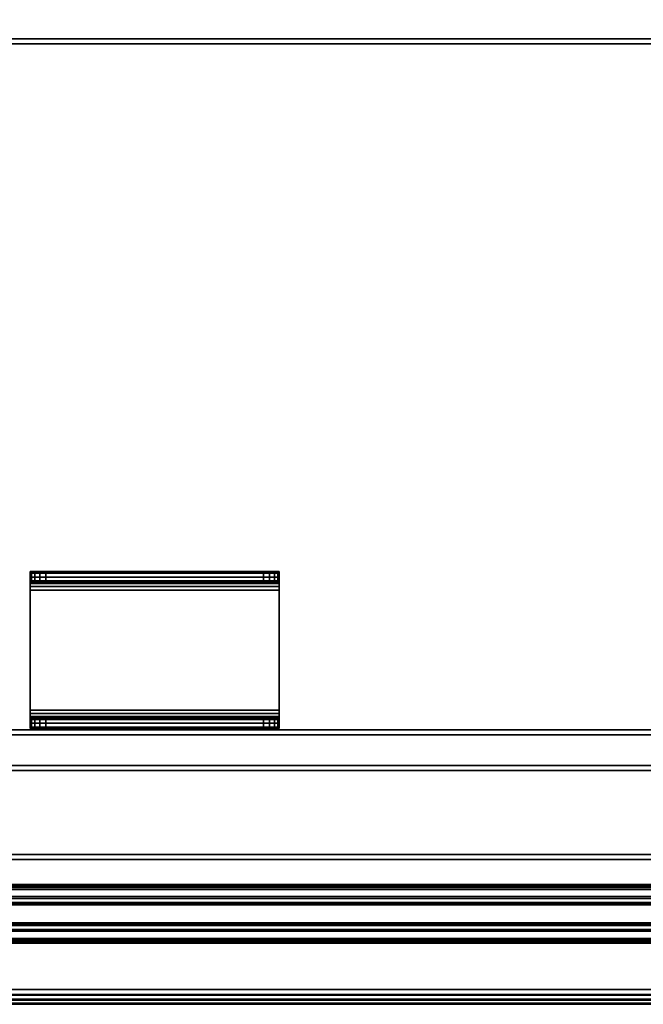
# Model space of a CAD drawing. Header units: inches. Extents: x -28 to 347, y 450 to 546.
# Tile 8 of 30: x 242.3 to 247.31, y 521.97 to 529.89. Entities that reach past the tile are written whole.
import ezdxf
from ezdxf.enums import TextEntityAlignment as Align

# ---------------------------------------------------------------- set-up
doc = ezdxf.new("R2010")
doc.units = ezdxf.units.IN
doc.header["$MEASUREMENT"] = 0
for name, color, linetype in [('A-FURN-3-BE_HOLD-CRED-BOTTOM-WOOD-HORIZONTAL', 33, 'Continuous'), ('A-FURN-3-BE_HOLD-CRED-BOTTOM-WOOD-TRIM-HORIZONTAL', 37, 'Continuous'), ('A-FURN-3-BE_HOLD-CRED-DOOR-HARDWARE', 8, 'Continuous'), ('A-FURN-3-BE_HOLD-CRED-DOOR-SLIDE', 253, 'Continuous'), ('A-FURN-3-BE_HOLD-CRED-DOOR-WOOD-TRIM-HORIZONTAL', 37, 'Continuous'), ('A-FURN-3-BE_HOLD-CRED-DOOR-WOOD-TRIM-VERTICAL', 37, 'Continuous'), ('A-FURN-3-BE_HOLD-CRED-DOOR-WOOD-VERTICAL', 33, 'Continuous'), ('A-FURN-3-BE_HOLD-CRED-TOP-FALSE', 251, 'Continuous'), ('A-FURN-3-BE_HOLD-STOR-BOTTOM-WOOD-HORIZONTAL', 33, 'Continuous'), ('A-FURN-3-BE_HOLD-STOR-BOTTOM-WOOD-TRIM-HORIZONTAL', 37, 'Continuous'), ('A-FURN-3-BE_HOLD-STOR-TOP-WOOD-HORIZONTAL', 33, 'Continuous'), ('A-FURN-3-BE_HOLD-STOR-TOP-WOOD-TRIM-HORIZONTAL', 37, 'Continuous'), ('A-FURN-HAWORTH-ATT', 7, 'Continuous')]:
    doc.layers.add(name, color=color, linetype=linetype)

# ---------------------------------------------------------------- blocks, each defined once
blk = doc.blocks.new('BN28-1636-TNNRNNN-3D-3')
at = {"layer": 'A-FURN-3-BE_HOLD-STOR-BOTTOM-WOOD-HORIZONTAL'}
for points, invisible_edges in [([(0.8156, -0.9834, 29.055), (35.145, -0.9834, 29.055), (35.145, -15.92, 29.055), (0.8156, -15.92, 29.055)], 1), ([(35.145, -15.92, 29.805), (35.145, -0.9834, 29.805), (0.8156, -0.9834, 29.805), (0.8156, -15.92, 29.805)], 2)]:
    blk.add_3dface(points, dxfattribs=dict(at, invisible_edges=invisible_edges))
at = {"layer": 'A-FURN-3-BE_HOLD-STOR-BOTTOM-WOOD-TRIM-HORIZONTAL'}
for points in [[(0.8156, -15.96, 29.095), (0.8156, -15.92, 29.055), (35.145, -15.92, 29.055), (35.145, -15.96, 29.095)], [(0.8156, -15.92, 29.805), (0.8156, -15.96, 29.765), (35.145, -15.96, 29.765), (35.145, -15.92, 29.805)], [(35.145, -15.96, 29.095), (35.145, -15.96, 29.765), (0.8156, -15.96, 29.765), (0.8156, -15.96, 29.095)]]:
    blk.add_3dface(points, dxfattribs=at)
at = {"layer": 'A-FURN-3-BE_HOLD-STOR-TOP-WOOD-HORIZONTAL', "invisible_edges": 5}
for points in [[(35.92, -0.04, 56.965), (0.04, -0.04, 56.965), (0.04, -15.92, 56.965), (35.92, -15.92, 56.965)], [(35.92, -15.92, 56.2091), (0.04, -15.92, 56.2091), (0.04, -0.04, 56.2091), (35.92, -0.04, 56.2091)]]:
    blk.add_3dface(points, dxfattribs=at)
at = {"layer": 'A-FURN-3-BE_HOLD-STOR-TOP-WOOD-TRIM-HORIZONTAL'}
for points in [[(0.04, -15.96, 56.2491), (0.04, -15.92, 56.2091), (35.92, -15.92, 56.2091), (35.92, -15.96, 56.2491)], [(0.04, -15.92, 56.965), (0.04, -15.96, 56.925), (35.92, -15.96, 56.925), (35.92, -15.92, 56.965)], [(35.92, -15.96, 56.2491), (35.92, -15.96, 56.925), (0.04, -15.96, 56.925), (0.04, -15.96, 56.2491)]]:
    blk.add_3dface(points, dxfattribs=at)
at = {"layer": 'A-FURN-HAWORTH-ATT', "flags": 1}
for tag, p in [('HAWMC', (0, 0)), ('HAWPN', (0, -0.1667)), ('HAWSN', (0, -0.3333))]:
    blk.add_attdef(tag, text='', height=0.1, dxfattribs=at).set_placement(p, align=Align.TOP_CENTER)
blk = doc.blocks.new('BMBL-24A8-JYJYS-1HG-3D-3')
at = {"layer": 'A-FURN-3-BE_HOLD-STOR-TOP-WOOD-HORIZONTAL'}
for points in [[(0.04, -0.1181, 22.53), (0.04, -23.5619, 22.53), (107.93, -23.5619, 22.53), (107.93, -0.1181, 22.53)], [(107.93, -0.1181, 21.35), (107.93, -23.5619, 21.35), (0.04, -23.5619, 21.35), (0.04, -0.1181, 21.35)]]:
    blk.add_3dface(points, dxfattribs=at)
at = {"layer": 'A-FURN-HAWORTH-ATT', "flags": 1}
for tag, p in [('HAWMC', (0, -0.0001)), ('HAWPN', (0, -0.1667)), ('HAWSN', (0, -0.3334))]:
    blk.add_attdef(tag, text='', height=0.1, dxfattribs=at).set_placement(p, align=Align.TOP_CENTER)
at = {"layer": 'A-FURN-3-BE_HOLD-STOR-TOP-WOOD-TRIM-HORIZONTAL'}
mesh = blk.add_polymesh((4, 10), dxfattribs=at)
for k, corner in enumerate([(0, -23.5619, 22.49), (0, -23.5918, 22.4841), (0, -23.6171, 22.4671), (0, -23.6341, 22.4418), (0, -23.64, 22.4119), (0, -23.64, 21.4681), (0, -23.6341, 21.4382), (0, -23.6171, 21.4129), (0, -23.5918, 21.3959), (0, -23.5619, 21.39), (0.04, -23.5619, 22.53), (0.04, -23.6071, 22.521), (0.04, -23.6454, 22.4954), (0.04, -23.671, 22.4571), (0.04, -23.68, 22.4119), (0.04, -23.68, 21.4681), (0.04, -23.671, 21.4229), (0.04, -23.6454, 21.3846), (0.04, -23.6071, 21.359), (0.04, -23.5619, 21.35), (107.93, -23.5619, 22.53), (107.93, -23.6071, 22.521), (107.93, -23.6454, 22.4954), (107.93, -23.671, 22.4571), (107.93, -23.68, 22.4119), (107.93, -23.68, 21.4681), (107.93, -23.671, 21.4229), (107.93, -23.6454, 21.3846), (107.93, -23.6071, 21.359), (107.93, -23.5619, 21.35), (107.97, -23.5619, 22.49), (107.97, -23.5918, 22.4841), (107.97, -23.6171, 22.4671), (107.97, -23.6341, 22.4418), (107.97, -23.64, 22.4119), (107.97, -23.64, 21.4681), (107.97, -23.6341, 21.4382), (107.97, -23.6171, 21.4129), (107.97, -23.5918, 21.3959), (107.97, -23.5619, 21.39)]):
    mesh.set_mesh_vertex(divmod(k, 10), corner)
blk = doc.blocks.new('BCSL-2436-TTNPGNSNYR-WITH-GLIDES-3D-3')
at = {"layer": 'A-FURN-3-BE_HOLD-CRED-BOTTOM-WOOD-HORIZONTAL', "invisible_edges": 10}
for points in [[(2.2657, -22.8138, 1.3459), (33.6943, -22.8138, 1.3459), (35.92, -0.04, 1.34), (0.04, -0.04, 1.34)], [(35.92, -0.04, 0.59), (35.92, -23.6, 0.59), (0.04, -23.6, 0.59), (0.04, -0.04, 0.59)], [(33.6943, -23.093, 1.3459), (2.2657, -23.093, 1.3459), (0.04, -23.6, 1.34), (35.92, -23.6, 1.34)]]:
    blk.add_3dface(points, dxfattribs=at)
at = {"layer": 'A-FURN-3-BE_HOLD-CRED-BOTTOM-WOOD-TRIM-HORIZONTAL'}
for points in [[(0.04, -23.64, 0.63), (0.04, -23.6, 0.59), (35.92, -23.6, 0.59), (35.92, -23.64, 0.63)], [(0.04, -23.6, 1.34), (0.04, -23.64, 1.3), (35.92, -23.64, 1.3), (35.92, -23.6, 1.34)], [(35.92, -23.64, 0.63), (35.92, -23.64, 1.3), (0.04, -23.64, 1.3), (0.04, -23.64, 0.63)]]:
    blk.add_3dface(points, dxfattribs=at)
at = {"layer": 'A-FURN-3-BE_HOLD-CRED-DOOR-HARDWARE'}
for points, invisible_edges in [([(3.5351, -20.202, 27.3546), (5.5161, -20.202, 27.3546), (5.5256, -20.202, 27.3068), (3.5256, -20.202, 27.3068)], 5), ([(3.5256, -20.202, 26.9562), (3.5256, -20.202, 27.3068), (5.5256, -20.202, 27.3068), (5.5256, -20.202, 26.9562)], 2), ([(3.5256, -20.2824, 26.9276), (3.5256, -20.2767, 26.9562), (3.5256, -20.202, 26.9562), (3.5256, -20.2133, 26.899)], 10), ([(3.5256, -20.202, 27.3068), (3.5256, -20.202, 26.9562), (3.5256, -20.2767, 26.9562), (3.5256, -20.2767, 27.3068)], 2), ([(3.5256, -20.2457, 26.8506), (3.5256, -20.2986, 26.9034), (3.5256, -20.2824, 26.9276), (3.5256, -20.2133, 26.899)], 5), ([(3.5256, -20.2942, 26.8182), (3.5256, -20.3228, 26.8872), (3.5256, -20.2986, 26.9034), (3.5256, -20.2457, 26.8506)], 5), ([(5.5161, -20.202, 27.3546), (3.5351, -20.202, 27.3546), (3.5622, -20.202, 27.3952), (5.489, -20.202, 27.3952)], 5), ([(3.6028, -20.202, 27.4223), (5.4484, -20.202, 27.4223), (5.489, -20.202, 27.3952), (3.5622, -20.202, 27.3952)], 5), ([(5.4484, -20.202, 27.4223), (3.6028, -20.202, 27.4223), (3.6506, -20.202, 27.4318), (5.4006, -20.202, 27.4318)], 1), ([(5.5256, -20.202, 26.9562), (5.5256, -20.2767, 26.9562), (5.5256, -20.2824, 26.9276), (5.5256, -20.2133, 26.899)], 5), ([(5.5256, -20.2767, 26.9562), (5.5256, -20.202, 26.9562), (5.5256, -20.202, 27.3068), (5.5256, -20.2767, 27.3068)], 1), ([(5.5256, -20.2824, 26.9276), (5.5256, -20.2986, 26.9034), (5.5256, -20.2457, 26.8506), (5.5256, -20.2133, 26.899)], 10), ([(5.5256, -20.2986, 26.9034), (5.5256, -20.3228, 26.8872), (5.5256, -20.2942, 26.8182), (5.5256, -20.2457, 26.8506)], 10), ([(5.5256, -20.2767, 27.3068), (5.5161, -20.2767, 27.3546), (3.5351, -20.2767, 27.3546), (3.5256, -20.2767, 27.3068)], 10), ([(5.5256, -20.2767, 26.9562), (5.5256, -20.2767, 27.3068), (3.5256, -20.2767, 27.3068), (3.5256, -20.2767, 26.9562)], 2), ([(3.5256, -20.3514, 26.8068), (3.5256, -20.3514, 26.8815), (3.5256, -20.3228, 26.8872), (3.5256, -20.2942, 26.8182)], 5), ([(3.5622, -20.2767, 27.3952), (3.5351, -20.2767, 27.3546), (5.5161, -20.2767, 27.3546), (5.489, -20.2767, 27.3952)], 10), ([(5.489, -20.2767, 27.3952), (5.4484, -20.2767, 27.4223), (3.6028, -20.2767, 27.4223), (3.5622, -20.2767, 27.3952)], 10), ([(3.6506, -20.2767, 27.4318), (3.6028, -20.2767, 27.4223), (5.4484, -20.2767, 27.4223), (5.4006, -20.2767, 27.4318)], 2), ([(5.5256, -20.3228, 26.8872), (5.5256, -20.3514, 26.8815), (5.5256, -20.3514, 26.8068), (5.5256, -20.2942, 26.8182)], 10), ([(3.5256, -20.3514, 26.8068), (3.5256, -21.3148, 26.8068), (3.5256, -21.3148, 26.8815), (3.5256, -20.3514, 26.8815)], 10), ([(5.5256, -21.3148, 26.8815), (5.5256, -21.3148, 26.8068), (5.5256, -20.3514, 26.8068), (5.5256, -20.3514, 26.8815)], 5), ([(3.5256, -21.3148, 26.8815), (3.5256, -21.3148, 26.8068), (3.5256, -21.3434, 26.8011), (3.5256, -21.3719, 26.8701)], 5), ([(3.5256, -21.3719, 26.8701), (3.5256, -21.3434, 26.8011), (3.5256, -21.3676, 26.7849), (3.5256, -21.4204, 26.8377)], 5), ([(3.5256, -21.4204, 26.8377), (3.5256, -21.3676, 26.7849), (3.5256, -21.3838, 26.7607), (3.5256, -21.4528, 26.7893)], 5), ([(5.5256, -21.3434, 26.8011), (5.5256, -21.3148, 26.8068), (5.5256, -21.3148, 26.8815), (5.5256, -21.3719, 26.8701)], 10), ([(5.5256, -21.3676, 26.7849), (5.5256, -21.3434, 26.8011), (5.5256, -21.3719, 26.8701), (5.5256, -21.4204, 26.8377)], 10), ([(5.5256, -21.3838, 26.7607), (5.5256, -21.3676, 26.7849), (5.5256, -21.4204, 26.8377), (5.5256, -21.4528, 26.7893)], 10), ([(3.5256, -21.3838, 26.7607), (3.5256, -21.3895, 26.7321), (3.5256, -21.4642, 26.7321), (3.5256, -21.4528, 26.7893)], 10), ([(5.5161, -21.3895, 25.884), (3.5351, -21.3895, 25.884), (3.5256, -21.3895, 25.9318), (5.5256, -21.3895, 25.9318)], 5), ([(5.5256, -21.3895, 25.9318), (3.5256, -21.3895, 25.9318), (3.5256, -21.3895, 26.7321), (5.5256, -21.3895, 26.7321)], 1), ([(3.5256, -21.3895, 26.7321), (3.5256, -21.3895, 25.9318), (3.5256, -21.4642, 25.9318), (3.5256, -21.4642, 26.7321)], 8), ([(3.5351, -21.3895, 25.884), (5.5161, -21.3895, 25.884), (5.489, -21.3895, 25.8434), (3.5622, -21.3895, 25.8434)], 5), ([(5.4484, -21.3895, 25.8163), (3.6028, -21.3895, 25.8163), (3.5622, -21.3895, 25.8434), (5.489, -21.3895, 25.8434)], 5), ([(3.6028, -21.3895, 25.8163), (5.4484, -21.3895, 25.8163), (5.4006, -21.3895, 25.8068), (3.6506, -21.3895, 25.8068)], 1), ([(5.5256, -21.4642, 26.7321), (5.5256, -21.3895, 26.7321), (5.5256, -21.3838, 26.7607), (5.5256, -21.4528, 26.7893)], 5), ([(5.5256, -21.4642, 25.9318), (5.5256, -21.3895, 25.9318), (5.5256, -21.3895, 26.7321), (5.5256, -21.4642, 26.7321)], 4), ([(5.5256, -21.4642, 25.9318), (5.5256, -21.4642, 26.7321), (3.5256, -21.4642, 26.7321), (3.5256, -21.4642, 25.9318)], 8), ([(3.5256, -21.4642, 25.9318), (3.5351, -21.4642, 25.884), (5.5161, -21.4642, 25.884), (5.5256, -21.4642, 25.9318)], 10), ([(5.489, -21.4642, 25.8434), (5.5161, -21.4642, 25.884), (3.5351, -21.4642, 25.884), (3.5622, -21.4642, 25.8434)], 10), ([(3.5622, -21.4642, 25.8434), (3.6028, -21.4642, 25.8163), (5.4484, -21.4642, 25.8163), (5.489, -21.4642, 25.8434)], 10), ([(5.4006, -21.4642, 25.8068), (5.4484, -21.4642, 25.8163), (3.6028, -21.4642, 25.8163), (3.6506, -21.4642, 25.8068)], 2)]:
    blk.add_3dface(points, dxfattribs=dict(at, invisible_edges=invisible_edges))
at = {"layer": 'A-FURN-3-BE_HOLD-CRED-DOOR-WOOD-TRIM-HORIZONTAL'}
for points in [[(18.3153, -21.7596, 1.5906), (18.3153, -21.7996, 1.5506), (1.5656, -21.7996, 1.5506), (1.5656, -21.7596, 1.5906)], [(18.3153, -21.7996, 1.5506), (18.3153, -22.4755, 1.5506), (1.5656, -22.4755, 1.5506), (1.5656, -21.7996, 1.5506)], [(18.3153, -22.4755, 27.5733), (18.3153, -21.7996, 27.5733), (1.5656, -21.7996, 27.5733), (1.5656, -22.4755, 27.5733)], [(1.5656, -22.5155, 1.5906), (1.5656, -22.4755, 1.5506), (18.3153, -22.4755, 1.5506), (18.3153, -22.5155, 1.5906)], [(18.3153, -22.5155, 27.5333), (18.3153, -22.4755, 27.5733), (1.5656, -22.4755, 27.5733), (1.5656, -22.5155, 27.5333)]]:
    blk.add_3dface(points, dxfattribs=at)
at = {"layer": 'A-FURN-3-BE_HOLD-CRED-DOOR-WOOD-TRIM-VERTICAL'}
blk.add_3dface([(18.3153, -21.7996, 27.5733), (18.3153, -21.7596, 27.5333), (1.5656, -21.7596, 27.5333), (1.5656, -21.7996, 27.5733)], dxfattribs=at)
at = {"layer": 'A-FURN-3-BE_HOLD-CRED-DOOR-WOOD-VERTICAL'}
for points, invisible_edges in [([(1.5656, -21.7596, 1.5906), (1.5656, -21.7596, 27.5333), (18.3153, -21.7596, 27.5333), (18.3153, -21.7596, 1.5906)], 1), ([(18.3153, -22.5155, 27.5333), (1.5656, -22.5155, 27.5333), (1.5656, -22.5155, 1.5906), (18.3153, -22.5155, 1.5906)], 2)]:
    blk.add_3dface(points, dxfattribs=dict(at, invisible_edges=invisible_edges))
at = {"layer": 'A-FURN-3-BE_HOLD-CRED-TOP-FALSE', "invisible_edges": 5}
for points in [[(0.8156, -21.475, 27.9506), (35.1444, -21.475, 27.9506), (35.1444, -0.7959, 27.9506), (0.8156, -0.7959, 27.9506)], [(0.8156, -0.7959, 27.1946), (35.1444, -0.7959, 27.1946), (35.1444, -21.475, 27.1946), (0.8156, -21.475, 27.1946)]]:
    blk.add_3dface(points, dxfattribs=at)
at = {"layer": 'A-FURN-3-BE_HOLD-CRED-TOP-FALSE'}
for points in [[(0.8156, -21.515, 27.2346), (0.8156, -21.475, 27.1946), (35.1444, -21.475, 27.1946), (35.1444, -21.515, 27.2346)], [(0.8156, -21.475, 27.9506), (0.8156, -21.515, 27.9106), (35.1444, -21.515, 27.9106), (35.1444, -21.475, 27.9506)], [(35.1444, -21.515, 27.2346), (35.1444, -21.515, 27.9106), (0.8156, -21.515, 27.9106), (0.8156, -21.515, 27.2346)]]:
    blk.add_3dface(points, dxfattribs=at)
at = {"layer": 'A-FURN-HAWORTH-ATT', "flags": 1}
for tag, p in [('HAWMC', (0, 0)), ('HAWPN', (0, -0.1667)), ('HAWSN', (0, -0.3333))]:
    blk.add_attdef(tag, text='', height=0.1, dxfattribs=at).set_placement(p, align=Align.TOP_CENTER)
at = {"layer": 'A-FURN-3-BE_HOLD-CRED-BOTTOM-WOOD-HORIZONTAL'}
mesh = blk.add_polymesh((2, 19), dxfattribs=at)
for k, corner in enumerate([(33.6943, -22.8138, 0.9709), (33.7454, -22.8248, 0.9709), (33.7876, -22.8557, 0.9709), (33.8135, -22.9013, 0.9709), (33.8184, -22.9534, 0.9709), (33.8135, -23.0055, 0.9709), (33.7876, -23.051, 0.9709), (33.7454, -23.082, 0.9709), (33.6943, -23.093, 0.9709), (2.2657, -23.093, 0.9709), (2.2146, -23.082, 0.9709), (2.1724, -23.051, 0.9709), (2.1465, -23.0055, 0.9709), (2.1416, -22.9534, 0.9709), (2.1465, -22.9013, 0.9709), (2.1724, -22.8557, 0.9709), (2.2146, -22.8248, 0.9709), (2.2657, -22.8138, 0.9709), (33.6943, -22.8138, 0.9709), (33.6943, -22.8138, 1.3459), (33.7454, -22.8248, 1.3459), (33.7876, -22.8557, 1.3459), (33.8135, -22.9013, 1.3459), (33.8184, -22.9534, 1.3459), (33.8135, -23.0055, 1.3459), (33.7876, -23.051, 1.3459), (33.7454, -23.082, 1.3459), (33.6943, -23.093, 1.3459), (2.2657, -23.093, 1.3459), (2.2146, -23.082, 1.3459), (2.1724, -23.051, 1.3459), (2.1465, -23.0055, 1.3459), (2.1416, -22.9534, 1.3459), (2.1465, -22.9013, 1.3459), (2.1724, -22.8557, 1.3459), (2.2146, -22.8248, 1.3459), (2.2657, -22.8138, 1.3459), (33.6943, -22.8138, 1.3459)]):
    mesh.set_mesh_vertex(divmod(k, 19), corner)
at = {"layer": 'A-FURN-3-BE_HOLD-CRED-DOOR-HARDWARE'}
mesh = blk.add_polymesh((2, 10), dxfattribs=at)
for k, corner in enumerate([(3.5256, -20.202, 27.3068), (3.5351, -20.202, 27.3546), (3.5622, -20.202, 27.3952), (3.6028, -20.202, 27.4223), (3.6506, -20.202, 27.4318), (5.4006, -20.202, 27.4318), (5.4484, -20.202, 27.4223), (5.489, -20.202, 27.3952), (5.5161, -20.202, 27.3546), (5.5256, -20.202, 27.3068), (3.5256, -20.2767, 27.3068), (3.5351, -20.2767, 27.3546), (3.5622, -20.2767, 27.3952), (3.6028, -20.2767, 27.4223), (3.6506, -20.2767, 27.4318), (5.4006, -20.2767, 27.4318), (5.4484, -20.2767, 27.4223), (5.489, -20.2767, 27.3952), (5.5161, -20.2767, 27.3546), (5.5256, -20.2767, 27.3068)]):
    mesh.set_mesh_vertex(divmod(k, 10), corner)
mesh = blk.add_polymesh((2, 10), dxfattribs=at)
for k, corner in enumerate([(5.5256, -20.202, 26.9562), (5.5256, -20.2133, 26.899), (5.5256, -20.2457, 26.8506), (5.5256, -20.2942, 26.8182), (5.5256, -20.3514, 26.8068), (5.5256, -21.3148, 26.8068), (5.5256, -21.3434, 26.8011), (5.5256, -21.3676, 26.7849), (5.5256, -21.3838, 26.7607), (5.5256, -21.3895, 26.7321), (3.5256, -20.202, 26.9562), (3.5256, -20.2133, 26.899), (3.5256, -20.2457, 26.8506), (3.5256, -20.2942, 26.8182), (3.5256, -20.3514, 26.8068), (3.5256, -21.3148, 26.8068), (3.5256, -21.3434, 26.8011), (3.5256, -21.3676, 26.7849), (3.5256, -21.3838, 26.7607), (3.5256, -21.3895, 26.7321)]):
    mesh.set_mesh_vertex(divmod(k, 10), corner)
mesh = blk.add_polymesh((2, 10), dxfattribs=at)
for k, corner in enumerate([(3.5256, -20.2767, 26.9562), (3.5256, -20.2824, 26.9276), (3.5256, -20.2986, 26.9034), (3.5256, -20.3228, 26.8872), (3.5256, -20.3514, 26.8815), (3.5256, -21.3148, 26.8815), (3.5256, -21.3719, 26.8701), (3.5256, -21.4204, 26.8377), (3.5256, -21.4528, 26.7893), (3.5256, -21.4642, 26.7321), (5.5256, -20.2767, 26.9562), (5.5256, -20.2824, 26.9276), (5.5256, -20.2986, 26.9034), (5.5256, -20.3228, 26.8872), (5.5256, -20.3514, 26.8815), (5.5256, -21.3148, 26.8815), (5.5256, -21.3719, 26.8701), (5.5256, -21.4204, 26.8377), (5.5256, -21.4528, 26.7893), (5.5256, -21.4642, 26.7321)]):
    mesh.set_mesh_vertex(divmod(k, 10), corner)
mesh = blk.add_polymesh((2, 10), dxfattribs=at)
for k, corner in enumerate([(5.5256, -21.3895, 25.9318), (5.5161, -21.3895, 25.884), (5.489, -21.3895, 25.8434), (5.4484, -21.3895, 25.8163), (5.4006, -21.3895, 25.8068), (3.6506, -21.3895, 25.8068), (3.6028, -21.3895, 25.8163), (3.5622, -21.3895, 25.8434), (3.5351, -21.3895, 25.884), (3.5256, -21.3895, 25.9318), (5.5256, -21.4642, 25.9318), (5.5161, -21.4642, 25.884), (5.489, -21.4642, 25.8434), (5.4484, -21.4642, 25.8163), (5.4006, -21.4642, 25.8068), (3.6506, -21.4642, 25.8068), (3.6028, -21.4642, 25.8163), (3.5622, -21.4642, 25.8434), (3.5351, -21.4642, 25.884), (3.5256, -21.4642, 25.9318)]):
    mesh.set_mesh_vertex(divmod(k, 10), corner)
at = {"layer": 'A-FURN-3-BE_HOLD-CRED-DOOR-SLIDE'}
mesh = blk.add_polymesh((2, 31), dxfattribs=at)
for k, corner in enumerate([(33.7697, -22.8294, 1.142), (33.7697, -23.0774, 1.142), (33.7697, -23.0774, 1.3389), (33.7697, -23.1896, 1.3389), (33.7697, -23.1896, 1.3586), (33.7697, -23.1866, 1.3736), (33.7697, -23.1781, 1.3864), (33.7697, -23.1653, 1.3949), (33.7697, -23.1502, 1.3979), (33.7697, -23.0459, 1.3979), (33.7697, -23.0361, 1.3953), (33.7697, -23.0289, 1.3881), (33.7697, -23.0262, 1.3782), (33.7697, -23.0262, 1.3586), (33.7697, -23.0459, 1.3389), (33.7697, -23.0459, 1.1735), (33.7697, -22.8609, 1.1735), (33.7697, -22.8609, 1.3389), (33.7697, -22.8806, 1.3586), (33.7697, -22.8806, 1.3782), (33.7697, -22.8779, 1.3881), (33.7697, -22.8707, 1.3953), (33.7697, -22.8609, 1.3979), (33.7697, -22.7565, 1.3979), (33.7697, -22.7415, 1.3949), (33.7697, -22.7287, 1.3864), (33.7697, -22.7202, 1.3736), (33.7697, -22.7172, 1.3586), (33.7697, -22.7172, 1.3389), (33.7697, -22.8294, 1.3389), (33.7697, -22.8294, 1.142), (2.2703, -22.8294, 1.142), (2.2703, -23.0774, 1.142), (2.2703, -23.0774, 1.3389), (2.2703, -23.1896, 1.3389), (2.2703, -23.1896, 1.3586), (2.2703, -23.1866, 1.3736), (2.2703, -23.1781, 1.3864), (2.2703, -23.1653, 1.3949), (2.2703, -23.1502, 1.3979), (2.2703, -23.0459, 1.3979), (2.2703, -23.0361, 1.3953), (2.2703, -23.0289, 1.3881), (2.2703, -23.0262, 1.3782), (2.2703, -23.0262, 1.3586), (2.2703, -23.0459, 1.3389), (2.2703, -23.0459, 1.1735), (2.2703, -22.8609, 1.1735), (2.2703, -22.8609, 1.3389), (2.2703, -22.8806, 1.3586), (2.2703, -22.8806, 1.3782), (2.2703, -22.8779, 1.3881), (2.2703, -22.8707, 1.3953), (2.2703, -22.8609, 1.3979), (2.2703, -22.7565, 1.3979), (2.2703, -22.7415, 1.3949), (2.2703, -22.7287, 1.3864), (2.2703, -22.7202, 1.3736), (2.2703, -22.7172, 1.3586), (2.2703, -22.7172, 1.3389), (2.2703, -22.8294, 1.3389), (2.2703, -22.8294, 1.142)]):
    mesh.set_mesh_vertex(divmod(k, 31), corner)

msp = doc.modelspace()

# ---------------------------------------------------------------- block references
for name in ['BN28-1636-TNNRNNN-3D-3', 'BMBL-24A8-JYJYS-1HG-3D-3', 'BCSL-2436-TTNPGNSNYR-WITH-GLIDES-3D-3']:
    msp.add_blockref(name, (238.8629, 545.652))

doc.saveas('drawing.dxf')
